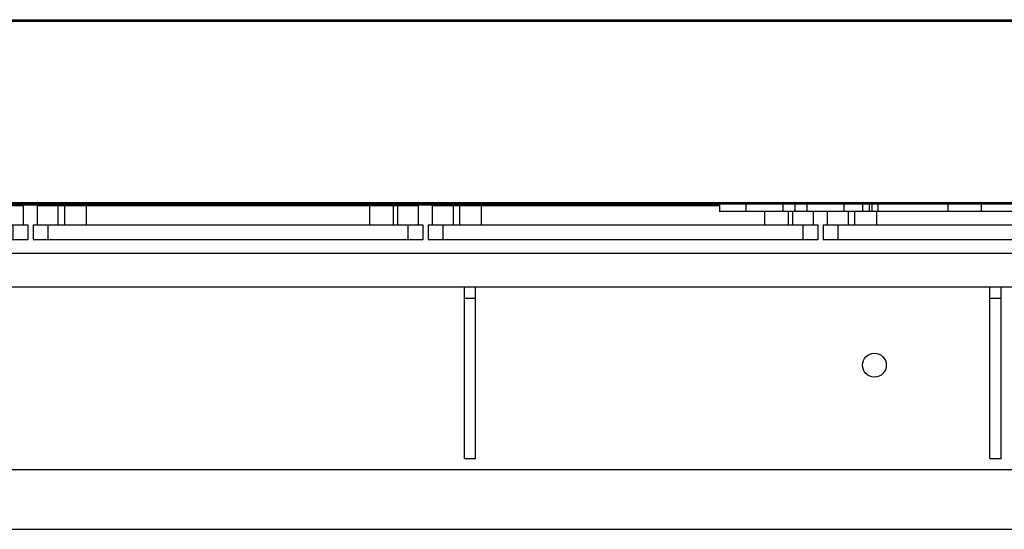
# Model space of a CAD drawing. Header units: millimetres. Extents: x 0 to 1189, y 0 to 841.
# Tile 107 of 169: x 865 to 918, y 271 to 298. Entities that reach past the tile are written whole.
import ezdxf

# ---------------------------------------------------------------- set-up
doc = ezdxf.new("R2010")
doc.units = ezdxf.units.MM
doc.header["$LTSCALE"] = 65.395
for name, color, linetype in [('1997_000000_TLKGS_MARKETING_ABL1556', 7, 'CONTINUOUS'), ('1997_030000_TLKGS_V_ABL1561', 7, 'CONTINUOUS'), ('1997_100000_TLKGS_V_ABL1562', 7, 'CONTINUOUS'), ('1997_111000_12_SIMPLE1_D_ABL1563', 7, 'CONTINUOUS'), ('1997_111000_12_SIMPLE1_T1_D_PBL1564', 7, 'CONTINUOUS'), ('1997_111200_08_SIMPLE1_A_ABL1570', 7, 'CONTINUOUS'), ('1997_111200_08_SIMPLE1_T7_A_PBL1647', 7, 'CONTINUOUS'), ('1997_111200_08_SIMPLE1_T7_A_PBL1648', 7, 'CONTINUOUS'), ('1997_111200_08_SIMPLE1_T7_A_PBL1649', 7, 'CONTINUOUS'), ('1997_111200_08_SIMPLE1_T7_A_PBL1650', 7, 'CONTINUOUS'), ('1997_171000_05_SIMPLE1_A_ABL1592', 7, 'CONTINUOUS'), ('1997_171000_05_SIMPLE1_T1_A_PBL1595', 7, 'CONTINUOUS'), ('9M32C_GENSET_KPL_GRUNDRAHMEN_ABL1521', 7, 'CONTINUOUS'), ('9M32C_GENSET_KPL_GRUNDRAHMEN_T1_PBL1522', 7, 'CONTINUOUS'), ('oben_24_VBL1520', 7, 'CONTINUOUS')]:
    doc.layers.add(name, color=color, linetype=linetype)

# ---------------------------------------------------------------- blocks, each defined once
blk = doc.blocks.new('9M32C_GENSET_KPL_GRUNDRAHMEN_T1_PBL1522', base_point=(836.943, 316.873))
at = {"layer": '9M32C_GENSET_KPL_GRUNDRAHMEN_T1_PBL1522', "color": 7, "linetype": 'Continuous'}
for p, q in [((813.987, 284.073), (1002.183, 284.073)), ((888.923, 274.873), (888.923, 284.073)), ((889.523, 274.873), (889.523, 284.073)), ((917.123, 274.873), (917.123, 284.073)), ((917.723, 274.873), (917.723, 284.073)), ((888.923, 283.473), (889.523, 283.473)), ((917.123, 283.473), (917.723, 283.473)), ((888.923, 274.873), (889.523, 274.873)), ((917.123, 274.873), (917.723, 274.873)), ((752.983, 274.273), (1027.923, 274.273)), ((750.063, 271.073), (1031.123, 271.073))]:
    blk.add_line(p, q, dxfattribs=at)
blk.add_circle((910.923, 279.873), 0.64, dxfattribs=at)
blk = doc.blocks.new('9M32C_GENSET_KPL_GRUNDRAHMEN_ABL1521', base_point=(836.943, 316.873))
at = {"layer": '9M32C_GENSET_KPL_GRUNDRAHMEN_T1_PBL1522'}
blk.add_blockref('9M32C_GENSET_KPL_GRUNDRAHMEN_T1_PBL1522', (836.943, 316.873), dxfattribs=at)
blk = doc.blocks.new('1997_111000_12_SIMPLE1_T1_D_PBL1564', base_point=(912.003, 315.678))
at = {"layer": '1997_111000_12_SIMPLE1_T1_D_PBL1564', "color": 7, "linetype": 'Continuous'}
for p, q in [((804.523, 288.473), (902.622, 288.473)), ((813.987, 285.873), (999.05, 285.873))]:
    blk.add_line(p, q, dxfattribs=at)
for centre, start, end in [((871.403, 288.873), 214.9011, 219.0177), ((871.403, 288.873), 320.9823, 325.0989), ((879.803, 288.873), 214.9011, 219.0177), ((879.803, 288.873), 320.9823, 325.0989), ((884.203, 288.873), 214.9011, 219.0177), ((884.203, 288.873), 320.9823, 325.0989), ((892.603, 288.873), 214.9011, 219.0177), ((892.603, 288.873), 320.9823, 325.0989), ((901.003, 288.873), 214.9011, 219.0177), ((901.003, 288.873), 320.9823, 325.0989)]:
    blk.add_arc(centre, 0.7, start, end, dxfattribs=at)
blk = doc.blocks.new('1997_111000_12_SIMPLE1_D_ABL1563', base_point=(913.779, 318.689))
at = {"layer": '1997_111000_12_SIMPLE1_T1_D_PBL1564'}
blk.add_blockref('1997_111000_12_SIMPLE1_T1_D_PBL1564', (912.003, 315.678), dxfattribs=at)
blk = doc.blocks.new('1997_111200_08_SIMPLE1_T7_A_PBL1647', base_point=(918.63, 287.513))
at = {"layer": '1997_111200_08_SIMPLE1_T7_A_PBL1647', "color": 7, "linetype": 'Continuous'}
for p, q in [((908.41, 287.393), (908.41, 288.113)), ((923.021, 288.433), (928.85, 288.433)), ((928.85, 287.393), (928.85, 288.433)), ((908.17, 287.393), (929.09, 287.393)), ((908.17, 287.393), (908.17, 286.593)), ((929.09, 287.393), (929.09, 286.593)), ((929.09, 286.593), (908.17, 286.593))]:
    blk.add_line(p, q, dxfattribs=at)
at = {"layer": '1997_111200_08_SIMPLE1_T7_A_PBL1647', "color": 9, "linetype": 'Continuous'}
for p, q in [((909.51, 288.113), (909.51, 287.393)), ((909.854, 288.113), (909.854, 287.393)), ((911.03, 288.113), (911.03, 287.393)), ((926.23, 288.433), (926.23, 287.393)), ((927.497, 288.433), (927.497, 287.393)), ((927.734, 288.433), (927.734, 287.393)), ((908.97, 287.393), (908.97, 286.593)), ((928.29, 287.393), (928.29, 286.593))]:
    blk.add_line(p, q, dxfattribs=at)
blk = doc.blocks.new('1997_111200_08_SIMPLE1_T7_A_PBL1648', base_point=(897.433, 287.513))
at = {"layer": '1997_111200_08_SIMPLE1_T7_A_PBL1648', "color": 7, "linetype": 'Continuous'}
for p, q in [((887.213, 288.433), (902.622, 288.433)), ((887.213, 287.393), (887.213, 288.433)), ((907.653, 287.393), (907.653, 288.113)), ((886.973, 287.393), (907.893, 287.393)), ((886.973, 287.393), (886.973, 286.593)), ((907.893, 287.393), (907.893, 286.593)), ((907.893, 286.593), (886.973, 286.593))]:
    blk.add_line(p, q, dxfattribs=at)
at = {"layer": '1997_111200_08_SIMPLE1_T7_A_PBL1648', "color": 9, "linetype": 'Continuous'}
for p, q in [((888.313, 288.433), (888.313, 287.393)), ((888.658, 288.433), (888.658, 287.393)), ((889.833, 288.433), (889.833, 287.393)), ((905.033, 288.113), (905.033, 287.393)), ((906.3, 288.113), (906.3, 287.393)), ((906.537, 288.113), (906.537, 287.393)), ((887.773, 287.393), (887.773, 286.593)), ((907.093, 287.393), (907.093, 286.593))]:
    blk.add_line(p, q, dxfattribs=at)
blk = doc.blocks.new('1997_111200_08_SIMPLE1_T7_A_PBL1649', base_point=(876.237, 287.513))
at = {"layer": '1997_111200_08_SIMPLE1_T7_A_PBL1649', "color": 7, "linetype": 'Continuous'}
for p, q in [((866.016, 288.433), (886.457, 288.433)), ((866.016, 287.393), (866.016, 288.433)), ((886.457, 287.393), (886.457, 288.433)), ((865.777, 287.393), (886.697, 287.393)), ((865.777, 287.393), (865.777, 286.593)), ((886.697, 287.393), (886.697, 286.593)), ((886.697, 286.593), (865.777, 286.593))]:
    blk.add_line(p, q, dxfattribs=at)
at = {"layer": '1997_111200_08_SIMPLE1_T7_A_PBL1649', "color": 9, "linetype": 'Continuous'}
for p, q in [((867.117, 288.433), (867.117, 287.393)), ((867.461, 288.433), (867.461, 287.393)), ((868.637, 288.433), (868.637, 287.393)), ((883.837, 288.433), (883.837, 287.393)), ((885.104, 288.433), (885.104, 287.393)), ((885.34, 288.433), (885.34, 287.393)), ((866.577, 287.393), (866.577, 286.593)), ((885.897, 287.393), (885.897, 286.593))]:
    blk.add_line(p, q, dxfattribs=at)
blk = doc.blocks.new('1997_111200_08_SIMPLE1_T7_A_PBL1650', base_point=(855.04, 287.513))
at = {"layer": '1997_111200_08_SIMPLE1_T7_A_PBL1650', "color": 7, "linetype": 'Continuous'}
for p, q in [((844.82, 288.433), (865.26, 288.433)), ((844.82, 287.393), (844.82, 288.433)), ((865.26, 287.393), (865.26, 288.433)), ((844.58, 287.393), (865.5, 287.393)), ((844.58, 287.393), (844.58, 286.593)), ((865.5, 287.393), (865.5, 286.593)), ((865.5, 286.593), (844.58, 286.593))]:
    blk.add_line(p, q, dxfattribs=at)
at = {"layer": '1997_111200_08_SIMPLE1_T7_A_PBL1650', "color": 9, "linetype": 'Continuous'}
for p, q in [((845.92, 288.433), (845.92, 287.393)), ((846.264, 288.433), (846.264, 287.393)), ((847.44, 288.433), (847.44, 287.393)), ((862.64, 288.433), (862.64, 287.393)), ((863.907, 288.433), (863.907, 287.393)), ((864.144, 288.433), (864.144, 287.393)), ((845.38, 287.393), (845.38, 286.593)), ((864.7, 287.393), (864.7, 286.593))]:
    blk.add_line(p, q, dxfattribs=at)
blk = doc.blocks.new('1997_111200_08_SIMPLE1_A_ABL1570', base_point=(921.923, 307.623))
at = {"layer": '1997_111200_08_SIMPLE1_T7_A_PBL1647'}
blk.add_blockref('1997_111200_08_SIMPLE1_T7_A_PBL1647', (918.63, 287.513), dxfattribs=at)
at = {"layer": '1997_111200_08_SIMPLE1_T7_A_PBL1648'}
blk.add_blockref('1997_111200_08_SIMPLE1_T7_A_PBL1648', (897.433, 287.513), dxfattribs=at)
at = {"layer": '1997_111200_08_SIMPLE1_T7_A_PBL1649'}
blk.add_blockref('1997_111200_08_SIMPLE1_T7_A_PBL1649', (876.237, 287.513), dxfattribs=at)
at = {"layer": '1997_111200_08_SIMPLE1_T7_A_PBL1650'}
blk.add_blockref('1997_111200_08_SIMPLE1_T7_A_PBL1650', (855.04, 287.513), dxfattribs=at)
blk = doc.blocks.new('1997_171000_05_SIMPLE1_T1_A_PBL1595', base_point=(916.003, 298.959))
at = {"layer": '1997_171000_05_SIMPLE1_T1_A_PBL1595', "color": 9, "linetype": 'Continuous'}
for p, q in [((817.403, 298.394), (1014.603, 298.394)), ((817.403, 298.314), (1014.603, 298.314)), ((817.403, 288.593), (1014.603, 288.593))]:
    blk.add_line(p, q, dxfattribs=at)
at = {"layer": '1997_171000_05_SIMPLE1_T1_A_PBL1595', "color": 7, "linetype": 'Continuous'}
for p, q in [((817.403, 288.513), (1014.481, 288.513)), ((902.622, 288.513), (902.622, 288.113)), ((904.02, 288.513), (904.02, 288.113)), ((906.006, 288.513), (906.006, 288.113)), ((906.651, 288.513), (906.651, 288.113)), ((907.295, 288.513), (907.295, 288.113)), ((909.282, 288.513), (909.282, 288.113)), ((910.282, 288.513), (910.282, 288.113)), ((910.65, 288.513), (910.65, 288.113)), ((910.796, 288.513), (910.796, 288.113)), ((911.111, 288.513), (911.111, 288.113)), ((914.861, 288.513), (914.861, 288.113)), ((916.655, 288.513), (916.655, 288.113)), ((923.021, 288.113), (902.622, 288.113))]:
    blk.add_line(p, q, dxfattribs=at)
blk = doc.blocks.new('1997_171000_05_SIMPLE1_A_ABL1592', base_point=(915.309, 298.959))
at = {"layer": '1997_171000_05_SIMPLE1_T1_A_PBL1595'}
blk.add_blockref('1997_171000_05_SIMPLE1_T1_A_PBL1595', (916.003, 298.959), dxfattribs=at)
blk = doc.blocks.new('1997_100000_TLKGS_V_ABL1562', base_point=(921.363, 307.623))
at = {"layer": '1997_111000_12_SIMPLE1_D_ABL1563'}
blk.add_blockref('1997_111000_12_SIMPLE1_D_ABL1563', (913.779, 318.689), dxfattribs=at)
at = {"layer": '1997_111200_08_SIMPLE1_A_ABL1570'}
blk.add_blockref('1997_111200_08_SIMPLE1_A_ABL1570', (921.923, 307.623), dxfattribs=at)
at = {"layer": '1997_171000_05_SIMPLE1_A_ABL1592'}
blk.add_blockref('1997_171000_05_SIMPLE1_A_ABL1592', (915.309, 298.959), dxfattribs=at)
blk = doc.blocks.new('1997_030000_TLKGS_V_ABL1561', base_point=(936.463, 318.962))
at = {"layer": '1997_100000_TLKGS_V_ABL1562'}
blk.add_blockref('1997_100000_TLKGS_V_ABL1562', (921.363, 307.623), dxfattribs=at)
blk = doc.blocks.new('1997_000000_TLKGS_MARKETING_ABL1556', base_point=(949.123, 318.962))
at = {"layer": '1997_030000_TLKGS_V_ABL1561'}
blk.add_blockref('1997_030000_TLKGS_V_ABL1561', (936.463, 318.962), dxfattribs=at)
blk = doc.blocks.new('OBEN_24_VBL1520', base_point=(870.185, 318.48))
at = {"layer": '1997_000000_TLKGS_MARKETING_ABL1556'}
blk.add_blockref('1997_000000_TLKGS_MARKETING_ABL1556', (949.123, 318.962), dxfattribs=at)
at = {"layer": '9M32C_GENSET_KPL_GRUNDRAHMEN_ABL1521'}
blk.add_blockref('9M32C_GENSET_KPL_GRUNDRAHMEN_ABL1521', (836.943, 316.873), dxfattribs=at)

msp = doc.modelspace()

# ---------------------------------------------------------------- block references
at = {"layer": 'oben_24_VBL1520'}
msp.add_blockref('OBEN_24_VBL1520', (870.18458, 318.48032), dxfattribs=at)

doc.saveas('drawing.dxf')
